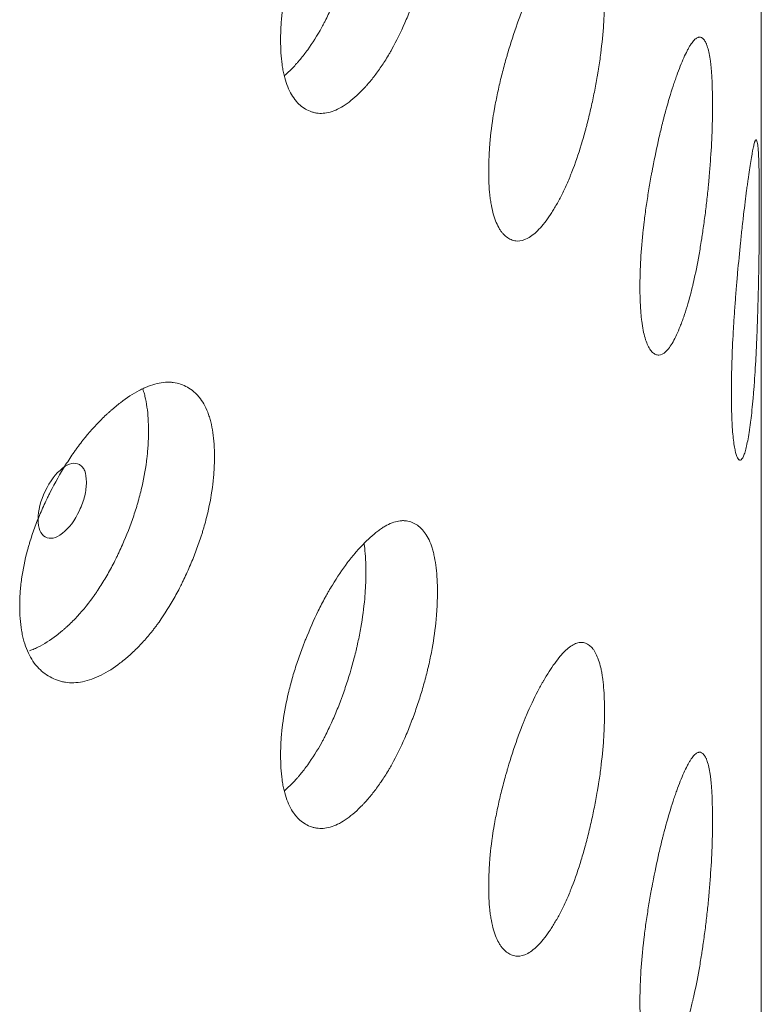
# Model space of a CAD drawing. Header units: millimetres. Extents: x 4 to 1188, y 1 to 840.
# Tile 163 of 210: x 974.29 to 976.95, y 202.5 to 206.03. Entities that reach past the tile are written whole.
import ezdxf

# ---------------------------------------------------------------- set-up
doc = ezdxf.new("R2010")
doc.units = ezdxf.units.MM
doc.layers.add('1', color=7, linetype='Continuous')

msp = doc.modelspace()

# ---------------------------------------------------------------- linework, layer by layer
at = {"layer": '1', "color": 154, "linetype": 'Continuous', "lineweight": 13}
msp.add_line((976.9478, 114.1452), (976.9478, 228.5713), dxfattribs=at)
for points, knots in [([(975.7856, 206.5428), (975.7856, 206.5408), (975.7856, 206.5389), (975.7855, 206.535), (975.7855, 206.5291), (975.7853, 206.5152), (975.7846, 206.495), (975.7836, 206.4784), (975.7827, 206.4658), (975.7824, 206.4615), (975.7817, 206.4531), (975.7813, 206.4488), (975.7778, 206.4105), (975.773, 206.3755), (975.7632, 206.3217), (975.7595, 206.3036), (975.7543, 206.2806), (975.7533, 206.276), (975.7511, 206.2668), (975.7478, 206.253), (975.7442, 206.2392), (975.7369, 206.2119), (975.7317, 206.1938), (975.7234, 206.1668), (975.7206, 206.1578), (975.7147, 206.1399), (975.7117, 206.131), (975.7056, 206.1132), (975.7024, 206.1043), (975.6976, 206.0911), (975.6959, 206.0867), (975.6927, 206.0779), (975.691, 206.0736), (975.6826, 206.0519), (975.6757, 206.035), (975.6541, 205.9854), (975.6387, 205.9539), (975.6201, 205.9205), (975.618, 205.9169), (975.6138, 205.9096), (975.6075, 205.8989), (975.6011, 205.8885), (975.5883, 205.8684), (975.5796, 205.8556), (975.562, 205.8314), (975.5531, 205.8199), (975.5396, 205.8036), (975.535, 205.7983), (975.5282, 205.7907), (975.5259, 205.7881), (975.5213, 205.7832), (975.519, 205.7807), (975.4983, 205.7592), (975.4799, 205.7428), (975.4524, 205.7232), (975.4433, 205.7175), (975.425, 205.7078), (975.4161, 205.7039), (975.3899, 205.6952), (975.369, 205.6926), (975.3493, 205.6957), (975.3415, 205.6974), (975.3377, 205.6985), (975.3264, 205.7023), (975.3191, 205.7056), (975.3052, 205.7138), (975.2985, 205.7186), (975.2889, 205.7271), (975.2843, 205.7316), (975.2798, 205.7367), (975.2768, 205.7401), (975.2754, 205.7419), (975.2626, 205.7584), (975.253, 205.7762), (975.2415, 205.8078), (975.2372, 205.8219), (975.2338, 205.8373), (975.2325, 205.8436), (975.2319, 205.8468), (975.2301, 205.8564), (975.229, 205.863), (975.2244, 205.8967), (975.2223, 205.9332), (975.2229, 205.9724), (975.2234, 205.9884), (975.2237, 205.9965), (975.2251, 206.0209), (975.2265, 206.0375), (975.2322, 206.088), (975.2379, 206.1227), (975.2468, 206.1632), (975.2478, 206.1677), (975.2499, 206.1767), (975.2531, 206.1902), (975.2565, 206.2037), (975.2638, 206.2306), (975.269, 206.2485), (975.2803, 206.2843), (975.2863, 206.3021), (975.2959, 206.3287), (975.2992, 206.3376), (975.3042, 206.3509), (975.3059, 206.3553), (975.3094, 206.3642), (975.3111, 206.3686), (975.3269, 206.408), (975.3418, 206.442), (975.3658, 206.491), (975.374, 206.507), (975.3847, 206.5266), (975.3868, 206.5305), (975.3911, 206.5382), (975.3933, 206.542), (975.3997, 206.5533), (975.4041, 206.5606), (975.4259, 206.5967), (975.4439, 206.6231), (975.4667, 206.6532), (975.4736, 206.6621), (975.4805, 206.6706), (975.4852, 206.6762), (975.4875, 206.6789), (975.499, 206.6925), (975.5082, 206.7027), (975.5357, 206.7313), (975.5537, 206.7478), (975.5738, 206.7629), (975.576, 206.7645), (975.5804, 206.7677), (975.587, 206.7722), (975.6021, 206.7816), (975.6229, 206.7917), (975.6427, 206.7972), (975.656, 206.7987), (975.6616, 206.7988), (975.6653, 206.7987), (975.6671, 206.7987), (975.6835, 206.7975), (975.6967, 206.7928), (975.7151, 206.7814), (975.721, 206.7769), (975.7279, 206.7701), (975.7293, 206.7687), (975.732, 206.7658), (975.736, 206.7613), (975.7397, 206.7564), (975.7518, 206.7389), (975.76, 206.7216), (975.7682, 206.6956), (975.7697, 206.6902), (975.7726, 206.6789), (975.7739, 206.6731), (975.7775, 206.6551), (975.7795, 206.6425), (975.7841, 206.6028), (975.7856, 206.5739), (975.7856, 206.5428)], [0, 0, 0, 0, 0.001953, 0.001953, 0.003906, 0.007812, 0.015625, 0.023437, 0.023437, 0.027344, 0.027344, 0.03125, 0.03125, 0.0625, 0.0625, 0.078125, 0.078125, 0.082031, 0.082031, 0.085937, 0.09375, 0.09375, 0.109375, 0.109375, 0.117187, 0.117187, 0.125, 0.125, 0.132812, 0.132812, 0.136719, 0.136719, 0.140625, 0.140625, 0.15625, 0.15625, 0.1875, 0.1875, 0.191406, 0.191406, 0.195312, 0.203125, 0.203125, 0.21875, 0.21875, 0.234375, 0.234375, 0.242187, 0.242187, 0.246094, 0.246094, 0.25, 0.25, 0.28125, 0.28125, 0.296875, 0.296875, 0.3125, 0.3125, 0.34375, 0.351562, 0.351562, 0.359375, 0.359375, 0.375, 0.375, 0.390625, 0.390625, 0.398437, 0.402344, 0.402344, 0.40625, 0.40625, 0.4375, 0.4375, 0.453125, 0.457031, 0.457031, 0.460937, 0.460937, 0.46875, 0.46875, 0.5, 0.507812, 0.507812, 0.515625, 0.515625, 0.53125, 0.53125, 0.5625, 0.5625, 0.566406, 0.566406, 0.570312, 0.578125, 0.578125, 0.59375, 0.59375, 0.609375, 0.609375, 0.617187, 0.617187, 0.621094, 0.621094, 0.625, 0.625, 0.65625, 0.65625, 0.671875, 0.671875, 0.675781, 0.675781, 0.679687, 0.679687, 0.6875, 0.6875, 0.71875, 0.71875, 0.726562, 0.730469, 0.730469, 0.734375, 0.734375, 0.75, 0.75, 0.78125, 0.78125, 0.785156, 0.785156, 0.789062, 0.796875, 0.8125, 0.828125, 0.835937, 0.839844, 0.839844, 0.84375, 0.84375, 0.875, 0.875, 0.890625, 0.890625, 0.894531, 0.894531, 0.898437, 0.90625, 0.90625, 0.9375, 0.9375, 0.945312, 0.945312, 0.953125, 0.953125, 0.96875, 0.96875, 1, 1, 1, 1]), ([(975.5289, 206.6153), (975.5289, 206.6133), (975.5289, 206.6114), (975.5289, 206.6075), (975.5288, 206.6017), (975.5286, 206.588), (975.5279, 206.5681), (975.527, 206.5518), (975.5262, 206.5393), (975.5259, 206.5352), (975.5252, 206.5268), (975.5249, 206.5227), (975.5215, 206.4849), (975.5169, 206.4504), (975.5076, 206.3974), (975.504, 206.3795), (975.4991, 206.3569), (975.4981, 206.3524), (975.496, 206.3433), (975.4928, 206.3296), (975.4894, 206.3161), (975.4777, 206.271), (975.4669, 206.2353), (975.452, 206.1913), (975.449, 206.1825), (975.4443, 206.1693), (975.4427, 206.1649), (975.4395, 206.1562), (975.4379, 206.1519), (975.4297, 206.1304), (975.4162, 206.0967), (975.398, 206.0565), (975.3845, 206.0294), (975.3785, 206.018), (975.3745, 206.0105), (975.3725, 206.0068), (975.3543, 205.9735), (975.3375, 205.9468), (975.3114, 205.9107), (975.3004, 205.8964), (975.2892, 205.8832), (975.2847, 205.8779), (975.2824, 205.8753), (975.2756, 205.8677), (975.2711, 205.8628), (975.2566, 205.8478), (975.2467, 205.8383), (975.2368, 205.8297)], [0, 0, 0, 0, 0.007312, 0.007312, 0.014623, 0.029247, 0.058493, 0.08774, 0.08774, 0.102363, 0.102363, 0.116986, 0.116986, 0.233973, 0.233973, 0.292466, 0.292466, 0.307089, 0.307089, 0.321713, 0.350959, 0.350959, 0.467946, 0.467946, 0.497192, 0.497192, 0.511816, 0.511816, 0.526439, 0.526439, 0.584932, 0.643425, 0.672672, 0.687295, 0.687295, 0.701919, 0.701919, 0.818905, 0.818905, 0.877398, 0.892022, 0.892022, 0.906645, 0.906645, 0.935891, 0.935891, 1, 1, 1, 1]), ([(976.3852, 206.1141), (976.3852, 206.1121), (976.3852, 206.1102), (976.3852, 206.1063), (976.3852, 206.1004), (976.385, 206.0865), (976.3845, 206.0662), (976.3838, 206.0495), (976.3832, 206.0369), (976.383, 206.0326), (976.3825, 206.0241), (976.3822, 206.0198), (976.3797, 205.9812), (976.3763, 205.9459), (976.3694, 205.8915), (976.3668, 205.8731), (976.3631, 205.8498), (976.3623, 205.8451), (976.3608, 205.8357), (976.3584, 205.8217), (976.3559, 205.8077), (976.3507, 205.7798), (976.347, 205.7614), (976.3411, 205.7338), (976.3391, 205.7246), (976.3349, 205.7063), (976.3327, 205.6972), (976.3283, 205.679), (976.3261, 205.6699), (976.3226, 205.6563), (976.3214, 205.6518), (976.3191, 205.6428), (976.3179, 205.6383), (976.3119, 205.6161), (976.3069, 205.5987), (976.2913, 205.5476), (976.2802, 205.5151), (976.2666, 205.4804), (976.2651, 205.4765), (976.2621, 205.469), (976.2575, 205.4578), (976.2529, 205.447), (976.2435, 205.426), (976.2372, 205.4126), (976.2243, 205.3871), (976.2177, 205.375), (976.2077, 205.3578), (976.2044, 205.3522), (976.1993, 205.344), (976.1976, 205.3414), (976.1942, 205.3361), (976.1925, 205.3335), (976.1773, 205.3105), (976.1636, 205.2928), (976.1432, 205.2712), (976.1364, 205.2649), (976.1227, 205.2539), (976.1161, 205.2494), (976.0964, 205.2388), (976.0807, 205.2348), (976.0658, 205.2365), (976.0599, 205.2376), (976.057, 205.2384), (976.0485, 205.2414), (976.043, 205.2442), (976.0324, 205.2514), (976.0273, 205.2558), (976.0201, 205.2636), (976.0165, 205.2678), (976.0131, 205.2725), (976.0108, 205.2757), (976.0097, 205.2774), (976, 205.293), (975.9926, 205.3101), (975.9838, 205.3408), (975.9806, 205.3547), (975.978, 205.3698), (975.977, 205.376), (975.9765, 205.3792), (975.9751, 205.3887), (975.9743, 205.3952), (975.9708, 205.4286), (975.9692, 205.4649), (975.9696, 205.5042), (975.97, 205.5201), (975.9703, 205.5283), (975.9714, 205.5528), (975.9724, 205.5695), (975.9768, 205.6204), (975.9812, 205.6555), (975.9879, 205.6966), (975.9887, 205.7012), (975.9903, 205.7104), (975.9927, 205.7241), (975.9954, 205.7379), (976.0009, 205.7653), (976.0049, 205.7836), (976.0135, 205.8201), (976.0181, 205.8383), (976.0253, 205.8657), (976.0278, 205.8748), (976.0317, 205.8884), (976.033, 205.893), (976.0356, 205.9021), (976.0369, 205.9066), (976.0489, 205.9472), (976.0602, 205.9822), (976.0782, 206.0329), (976.0844, 206.0495), (976.0925, 206.0699), (976.0941, 206.0739), (976.0973, 206.0819), (976.0989, 206.0858), (976.1038, 206.0976), (976.107, 206.1053), (976.1234, 206.1429), (976.1368, 206.1706), (976.1538, 206.2023), (976.1589, 206.2116), (976.1641, 206.2206), (976.1675, 206.2265), (976.1692, 206.2295), (976.1778, 206.2439), (976.1846, 206.2547), (976.2049, 206.2852), (976.2182, 206.303), (976.2329, 206.3195), (976.2345, 206.3213), (976.2377, 206.3247), (976.2425, 206.3297), (976.2536, 206.3402), (976.2687, 206.3517), (976.283, 206.3586), (976.2927, 206.361), (976.2967, 206.3615), (976.2994, 206.3617), (976.3007, 206.3618), (976.3125, 206.3617), (976.322, 206.358), (976.3352, 206.3479), (976.3393, 206.3437), (976.3443, 206.3374), (976.3453, 206.3361), (976.3472, 206.3334), (976.3501, 206.3292), (976.3527, 206.3245), (976.3613, 206.3078), (976.3671, 206.2912), (976.3729, 206.2657), (976.374, 206.2604), (976.376, 206.2493), (976.377, 206.2436), (976.3795, 206.2259), (976.3809, 206.2134), (976.3842, 206.174), (976.3852, 206.1452), (976.3852, 206.1141)], [0, 0, 0, 0, 0.001953, 0.001953, 0.003906, 0.007813, 0.015625, 0.023438, 0.023438, 0.027344, 0.027344, 0.03125, 0.03125, 0.0625, 0.0625, 0.078125, 0.078125, 0.082031, 0.082031, 0.085938, 0.09375, 0.09375, 0.109375, 0.109375, 0.117188, 0.117188, 0.125, 0.125, 0.132813, 0.132813, 0.136719, 0.136719, 0.140625, 0.140625, 0.15625, 0.15625, 0.1875, 0.1875, 0.191406, 0.191406, 0.195313, 0.203125, 0.203125, 0.21875, 0.21875, 0.234375, 0.234375, 0.242188, 0.242188, 0.246094, 0.246094, 0.25, 0.25, 0.28125, 0.28125, 0.296875, 0.296875, 0.3125, 0.3125, 0.34375, 0.351563, 0.351563, 0.359375, 0.359375, 0.375, 0.375, 0.390625, 0.390625, 0.398438, 0.402344, 0.402344, 0.40625, 0.40625, 0.4375, 0.4375, 0.453125, 0.457031, 0.457031, 0.460938, 0.460938, 0.46875, 0.46875, 0.5, 0.507813, 0.507813, 0.515625, 0.515625, 0.53125, 0.53125, 0.5625, 0.5625, 0.566406, 0.566406, 0.570313, 0.578125, 0.578125, 0.59375, 0.59375, 0.609375, 0.609375, 0.617188, 0.617188, 0.621094, 0.621094, 0.625, 0.625, 0.65625, 0.65625, 0.671875, 0.671875, 0.675781, 0.675781, 0.679688, 0.679688, 0.6875, 0.6875, 0.71875, 0.71875, 0.726563, 0.730469, 0.730469, 0.734375, 0.734375, 0.75, 0.75, 0.78125, 0.78125, 0.785156, 0.785156, 0.789063, 0.796875, 0.8125, 0.828125, 0.835938, 0.839844, 0.839844, 0.84375, 0.84375, 0.875, 0.875, 0.890625, 0.890625, 0.894531, 0.894531, 0.898438, 0.90625, 0.90625, 0.9375, 0.9375, 0.945312, 0.945312, 0.953125, 0.953125, 0.96875, 0.96875, 1, 1, 1, 1]), ([(976.7728, 205.7253), (976.7728, 205.7234), (976.7728, 205.7214), (976.7727, 205.7175), (976.7727, 205.7116), (976.7726, 205.6977), (976.7724, 205.6774), (976.772, 205.6607), (976.7716, 205.648), (976.7715, 205.6437), (976.7712, 205.6352), (976.7711, 205.6309), (976.7697, 205.5921), (976.7677, 205.5566), (976.7638, 205.5017), (976.7623, 205.4831), (976.7602, 205.4596), (976.7598, 205.4548), (976.7589, 205.4454), (976.7576, 205.4312), (976.7561, 205.4171), (976.7531, 205.3889), (976.751, 205.3701), (976.7476, 205.3422), (976.7464, 205.3329), (976.7439, 205.3143), (976.7427, 205.3051), (976.7401, 205.2866), (976.7388, 205.2774), (976.7368, 205.2635), (976.7361, 205.2589), (976.7347, 205.2498), (976.734, 205.2453), (976.7305, 205.2227), (976.7275, 205.2049), (976.7183, 205.1528), (976.7116, 205.1196), (976.7034, 205.084), (976.7025, 205.0801), (976.7007, 205.0723), (976.6979, 205.0608), (976.6951, 205.0498), (976.6894, 205.0281), (976.6855, 205.0143), (976.6775, 204.988), (976.6735, 204.9755), (976.6673, 204.9576), (976.6652, 204.9518), (976.662, 204.9433), (976.661, 204.9405), (976.6589, 204.935), (976.6578, 204.9322), (976.6482, 204.9082), (976.6396, 204.8897), (976.6266, 204.8668), (976.6222, 204.8599), (976.6135, 204.8481), (976.6092, 204.8431), (976.5965, 204.8312), (976.5862, 204.8262), (976.5765, 204.8268), (976.5726, 204.8276), (976.5707, 204.8282), (976.565, 204.8306), (976.5614, 204.8331), (976.5544, 204.8395), (976.551, 204.8436), (976.5462, 204.8509), (976.5438, 204.8548), (976.5416, 204.8593), (976.5401, 204.8624), (976.5393, 204.864), (976.5328, 204.879), (976.5279, 204.8956), (976.522, 204.9257), (976.5198, 204.9393), (976.518, 204.9543), (976.5173, 204.9604), (976.517, 204.9635), (976.5161, 204.973), (976.5156, 204.9795), (976.5132, 205.0126), (976.5121, 205.0487), (976.5124, 205.0881), (976.5126, 205.1041), (976.5128, 205.1122), (976.5136, 205.1368), (976.5143, 205.1536), (976.5172, 205.2048), (976.5202, 205.2402), (976.5247, 205.2818), (976.5252, 205.2864), (976.5263, 205.2957), (976.5279, 205.3096), (976.5297, 205.3235), (976.5334, 205.3513), (976.5361, 205.3699), (976.5418, 205.407), (976.5449, 205.4255), (976.5497, 205.4533), (976.5514, 205.4626), (976.5539, 205.4765), (976.5548, 205.4812), (976.5565, 205.4904), (976.5574, 205.495), (976.5653, 205.5364), (976.5728, 205.5722), (976.5846, 205.6241), (976.5887, 205.6411), (976.5939, 205.662), (976.5949, 205.6662), (976.597, 205.6744), (976.5981, 205.6784), (976.6012, 205.6905), (976.6033, 205.6984), (976.6139, 205.7371), (976.6225, 205.7657), (976.6334, 205.7985), (976.6366, 205.8082), (976.6399, 205.8175), (976.6421, 205.8237), (976.6431, 205.8267), (976.6486, 205.8417), (976.6528, 205.853), (976.6655, 205.8848), (976.6738, 205.9035), (976.6828, 205.9209), (976.6838, 205.9228), (976.6858, 205.9265), (976.6888, 205.9318), (976.6955, 205.943), (976.7047, 205.9555), (976.7133, 205.9633), (976.7191, 205.9663), (976.7215, 205.9671), (976.723, 205.9675), (976.7238, 205.9676), (976.7308, 205.9683), (976.7364, 205.9652), (976.7441, 205.9559), (976.7465, 205.952), (976.7494, 205.9461), (976.75, 205.9448), (976.7511, 205.9422), (976.7527, 205.9382), (976.7543, 205.9337), (976.7592, 205.9175), (976.7625, 205.9012), (976.7658, 205.8762), (976.7664, 205.8709), (976.7676, 205.8599), (976.7681, 205.8543), (976.7695, 205.8367), (976.7703, 205.8243), (976.7722, 205.7851), (976.7727, 205.7564), (976.7728, 205.7253)], [0, 0, 0, 0, 0.001953, 0.001953, 0.003906, 0.007812, 0.015625, 0.023437, 0.023437, 0.027344, 0.027344, 0.03125, 0.03125, 0.0625, 0.0625, 0.078125, 0.078125, 0.082031, 0.082031, 0.085937, 0.09375, 0.09375, 0.109375, 0.109375, 0.117188, 0.117188, 0.125, 0.125, 0.132813, 0.132813, 0.136719, 0.136719, 0.140625, 0.140625, 0.15625, 0.15625, 0.1875, 0.1875, 0.191406, 0.191406, 0.195312, 0.203125, 0.203125, 0.21875, 0.21875, 0.234375, 0.234375, 0.242188, 0.242188, 0.246094, 0.246094, 0.25, 0.25, 0.28125, 0.28125, 0.296875, 0.296875, 0.3125, 0.3125, 0.34375, 0.351563, 0.351563, 0.359375, 0.359375, 0.375, 0.375, 0.390625, 0.390625, 0.398438, 0.402344, 0.402344, 0.40625, 0.40625, 0.4375, 0.4375, 0.453125, 0.457031, 0.457031, 0.460938, 0.460938, 0.46875, 0.46875, 0.5, 0.507813, 0.507813, 0.515625, 0.515625, 0.53125, 0.53125, 0.5625, 0.5625, 0.566406, 0.566406, 0.570313, 0.578125, 0.578125, 0.59375, 0.59375, 0.609375, 0.609375, 0.617188, 0.617188, 0.621094, 0.621094, 0.625, 0.625, 0.65625, 0.65625, 0.671875, 0.671875, 0.675781, 0.675781, 0.679688, 0.679688, 0.6875, 0.6875, 0.71875, 0.71875, 0.726563, 0.730469, 0.730469, 0.734375, 0.734375, 0.75, 0.75, 0.78125, 0.78125, 0.785156, 0.785156, 0.789063, 0.796875, 0.8125, 0.828125, 0.835938, 0.839844, 0.839844, 0.84375, 0.84375, 0.875, 0.875, 0.890625, 0.890625, 0.894531, 0.894531, 0.898438, 0.90625, 0.90625, 0.9375, 0.9375, 0.945313, 0.945313, 0.953125, 0.953125, 0.96875, 0.96875, 1, 1, 1, 1]), ([(976.9406, 205.359), (976.9406, 205.357), (976.9406, 205.3551), (976.9406, 205.3512), (976.9406, 205.3453), (976.9406, 205.3313), (976.9406, 205.311), (976.9405, 205.2943), (976.9404, 205.2816), (976.9404, 205.2773), (976.9403, 205.2688), (976.9403, 205.2645), (976.94, 205.2256), (976.9396, 205.19), (976.9387, 205.1349), (976.9384, 205.1163), (976.9379, 205.0926), (976.9378, 205.0879), (976.9376, 205.0784), (976.9373, 205.0641), (976.937, 205.0499), (976.9362, 205.0216), (976.9357, 205.0027), (976.9348, 204.9746), (976.9345, 204.9653), (976.9339, 204.9466), (976.9336, 204.9372), (976.9329, 204.9186), (976.9325, 204.9093), (976.932, 204.8954), (976.9318, 204.8908), (976.9314, 204.8816), (976.9312, 204.877), (976.9302, 204.8542), (976.9294, 204.8363), (976.9266, 204.7837), (976.9246, 204.7501), (976.9219, 204.7141), (976.9216, 204.7101), (976.921, 204.7023), (976.9201, 204.6907), (976.9191, 204.6794), (976.9172, 204.6574), (976.9158, 204.6434), (976.913, 204.6167), (976.9115, 204.604), (976.9092, 204.5857), (976.9084, 204.5798), (976.9073, 204.5711), (976.9069, 204.5683), (976.906, 204.5626), (976.9056, 204.5599), (976.902, 204.5353), (976.8985, 204.5163), (976.8932, 204.4926), (976.8914, 204.4855), (976.8877, 204.4732), (976.8858, 204.468), (976.8803, 204.4553), (976.8757, 204.4497), (976.8713, 204.4498), (976.8695, 204.4503), (976.8686, 204.4508), (976.866, 204.4528), (976.8643, 204.4551), (976.861, 204.4612), (976.8594, 204.465), (976.8571, 204.472), (976.856, 204.4758), (976.8549, 204.4802), (976.8542, 204.4832), (976.8538, 204.4847), (976.8507, 204.4993), (976.8483, 204.5156), (976.8453, 204.5454), (976.8443, 204.5589), (976.8434, 204.5737), (976.843, 204.5798), (976.8429, 204.5829), (976.8424, 204.5923), (976.8422, 204.5987), (976.841, 204.6317), (976.8404, 204.6678), (976.8406, 204.7072), (976.8407, 204.7232), (976.8408, 204.7313), (976.8412, 204.756), (976.8415, 204.7728), (976.843, 204.8242), (976.8444, 204.8598), (976.8467, 204.9016), (976.8469, 204.9063), (976.8475, 204.9156), (976.8483, 204.9296), (976.8491, 204.9437), (976.851, 204.9717), (976.8523, 204.9904), (976.855, 205.0278), (976.8565, 205.0466), (976.8588, 205.0747), (976.8596, 205.0841), (976.8608, 205.0981), (976.8612, 205.1028), (976.862, 205.1122), (976.8624, 205.1168), (976.8662, 205.1587), (976.8696, 205.1949), (976.875, 205.2475), (976.8768, 205.2648), (976.8791, 205.286), (976.8796, 205.2902), (976.8805, 205.2985), (976.881, 205.3026), (976.8824, 205.3149), (976.8833, 205.3229), (976.8879, 205.3622), (976.8915, 205.3913), (976.896, 205.4248), (976.8973, 205.4346), (976.8986, 205.4441), (976.8995, 205.4504), (976.8999, 205.4535), (976.9021, 205.4688), (976.9037, 205.4803), (976.9086, 205.5128), (976.9117, 205.532), (976.9149, 205.5499), (976.9152, 205.5519), (976.9159, 205.5556), (976.917, 205.5611), (976.9193, 205.5727), (976.9223, 205.5856), (976.9251, 205.5939), (976.9268, 205.5973), (976.9276, 205.5981), (976.928, 205.5986), (976.9283, 205.5988), (976.9303, 205.5999), (976.9319, 205.5971), (976.934, 205.5881), (976.9346, 205.5844), (976.9353, 205.5786), (976.9355, 205.5774), (976.9357, 205.5748), (976.9361, 205.5709), (976.9365, 205.5664), (976.9377, 205.5506), (976.9385, 205.5344), (976.9392, 205.5095), (976.9393, 205.5043), (976.9396, 205.4934), (976.9397, 205.4877), (976.94, 205.4702), (976.9401, 205.4579), (976.9405, 205.4188), (976.9406, 205.3901), (976.9406, 205.359)], [0, 0, 0, 0, 0.001953, 0.001953, 0.003906, 0.007813, 0.015625, 0.023438, 0.023438, 0.027344, 0.027344, 0.03125, 0.03125, 0.0625, 0.0625, 0.078125, 0.078125, 0.082031, 0.082031, 0.085938, 0.09375, 0.09375, 0.109375, 0.109375, 0.117187, 0.117187, 0.125, 0.125, 0.132812, 0.132812, 0.136719, 0.136719, 0.140625, 0.140625, 0.15625, 0.15625, 0.1875, 0.1875, 0.191406, 0.191406, 0.195312, 0.203125, 0.203125, 0.21875, 0.21875, 0.234375, 0.234375, 0.242187, 0.242187, 0.246094, 0.246094, 0.25, 0.25, 0.28125, 0.28125, 0.296875, 0.296875, 0.3125, 0.3125, 0.34375, 0.351562, 0.351562, 0.359375, 0.359375, 0.375, 0.375, 0.390625, 0.390625, 0.398437, 0.402344, 0.402344, 0.40625, 0.40625, 0.4375, 0.4375, 0.453125, 0.457031, 0.457031, 0.460937, 0.460937, 0.46875, 0.46875, 0.5, 0.507812, 0.507812, 0.515625, 0.515625, 0.53125, 0.53125, 0.5625, 0.5625, 0.566406, 0.566406, 0.570312, 0.578125, 0.578125, 0.59375, 0.59375, 0.609375, 0.609375, 0.617187, 0.617187, 0.621094, 0.621094, 0.625, 0.625, 0.65625, 0.65625, 0.671875, 0.671875, 0.675781, 0.675781, 0.679688, 0.679688, 0.6875, 0.6875, 0.71875, 0.71875, 0.726563, 0.730469, 0.730469, 0.734375, 0.734375, 0.75, 0.75, 0.78125, 0.78125, 0.785156, 0.785156, 0.789063, 0.796875, 0.8125, 0.828125, 0.835938, 0.839844, 0.839844, 0.84375, 0.84375, 0.875, 0.875, 0.890625, 0.890625, 0.894531, 0.894531, 0.898438, 0.90625, 0.90625, 0.9375, 0.9375, 0.945313, 0.945313, 0.953125, 0.953125, 0.96875, 0.96875, 1, 1, 1, 1]), ([(974.9855, 204.4619), (974.9855, 204.46), (974.9855, 204.458), (974.9855, 204.4541), (974.9854, 204.4482), (974.9851, 204.4344), (974.9842, 204.4142), (974.983, 204.3977), (974.9819, 204.3852), (974.9815, 204.381), (974.9806, 204.3726), (974.9801, 204.3684), (974.9756, 204.3303), (974.9695, 204.2958), (974.957, 204.2429), (974.9523, 204.2251), (974.9458, 204.2026), (974.9444, 204.1981), (974.9416, 204.1891), (974.9374, 204.1756), (974.9329, 204.1622), (974.9237, 204.1355), (974.9171, 204.1179), (974.9065, 204.0916), (974.9029, 204.0829), (974.8955, 204.0656), (974.8917, 204.0569), (974.884, 204.0397), (974.88, 204.0311), (974.8739, 204.0183), (974.8718, 204.0141), (974.8677, 204.0056), (974.8656, 204.0014), (974.855, 203.9805), (974.8462, 203.9642), (974.819, 203.9166), (974.7997, 203.8865), (974.7763, 203.8548), (974.7737, 203.8514), (974.7685, 203.8445), (974.7606, 203.8343), (974.7526, 203.8246), (974.7366, 203.8055), (974.7258, 203.7936), (974.7038, 203.7709), (974.6927, 203.7603), (974.6758, 203.7452), (974.6702, 203.7404), (974.6616, 203.7333), (974.6588, 203.731), (974.653, 203.7264), (974.6502, 203.7242), (974.6245, 203.7045), (974.6017, 203.6898), (974.5677, 203.6727), (974.5565, 203.6678), (974.534, 203.6598), (974.523, 203.6567), (974.4907, 203.6503), (974.4651, 203.6497), (974.4409, 203.6545), (974.4314, 203.6569), (974.4267, 203.6583), (974.4128, 203.6631), (974.404, 203.6671), (974.387, 203.6766), (974.3788, 203.682), (974.3671, 203.6913), (974.3614, 203.6963), (974.356, 203.7017), (974.3524, 203.7054), (974.3506, 203.7074), (974.335, 203.725), (974.3233, 203.7437), (974.3093, 203.7762), (974.3042, 203.7908), (974.3, 203.8065), (974.2984, 203.8129), (974.2976, 203.8161), (974.2955, 203.826), (974.2942, 203.8327), (974.2885, 203.8668), (974.286, 203.9034), (974.2868, 203.9426), (974.2873, 203.9585), (974.2878, 203.9665), (974.2895, 203.9909), (974.2912, 204.0073), (974.2981, 204.0573), (974.305, 204.0915), (974.3158, 204.1312), (974.317, 204.1356), (974.3195, 204.1444), (974.3235, 204.1577), (974.3277, 204.1708), (974.3365, 204.1971), (974.3429, 204.2146), (974.3566, 204.2493), (974.3639, 204.2665), (974.3756, 204.2923), (974.3796, 204.3009), (974.3858, 204.3138), (974.3879, 204.318), (974.3921, 204.3266), (974.3942, 204.3308), (974.4135, 204.3688), (974.4317, 204.4014), (974.4611, 204.4483), (974.4712, 204.4636), (974.4843, 204.4822), (974.4869, 204.4859), (974.4922, 204.4932), (974.4949, 204.4968), (974.5028, 204.5075), (974.5082, 204.5145), (974.5351, 204.5486), (974.5572, 204.5734), (974.5854, 204.6015), (974.5939, 204.6097), (974.6025, 204.6175), (974.6083, 204.6227), (974.6111, 204.6253), (974.6255, 204.6378), (974.6369, 204.6472), (974.6709, 204.6733), (974.6934, 204.6881), (974.7184, 204.7014), (974.7212, 204.7028), (974.7267, 204.7056), (974.735, 204.7095), (974.7538, 204.7176), (974.7799, 204.7257), (974.8047, 204.7294), (974.8214, 204.7297), (974.8285, 204.7293), (974.8331, 204.7289), (974.8354, 204.7287), (974.856, 204.726), (974.8728, 204.7201), (974.896, 204.707), (974.9034, 204.702), (974.9123, 204.6946), (974.914, 204.693), (974.9174, 204.6899), (974.9225, 204.685), (974.9273, 204.6797), (974.9426, 204.6611), (974.953, 204.6431), (974.9634, 204.6164), (974.9653, 204.6108), (974.969, 204.5992), (974.9706, 204.5933), (974.9752, 204.575), (974.9777, 204.5622), (974.9837, 204.5221), (974.9855, 204.493), (974.9855, 204.4619)], [0, 0, 0, 0, 0.001953, 0.001953, 0.003906, 0.007813, 0.015625, 0.023437, 0.023437, 0.027344, 0.027344, 0.03125, 0.03125, 0.0625, 0.0625, 0.078125, 0.078125, 0.082031, 0.082031, 0.085937, 0.09375, 0.09375, 0.109375, 0.109375, 0.117187, 0.117187, 0.125, 0.125, 0.132812, 0.132812, 0.136719, 0.136719, 0.140625, 0.140625, 0.15625, 0.15625, 0.1875, 0.1875, 0.191406, 0.191406, 0.195312, 0.203125, 0.203125, 0.21875, 0.21875, 0.234375, 0.234375, 0.242187, 0.242187, 0.246094, 0.246094, 0.25, 0.25, 0.28125, 0.28125, 0.296875, 0.296875, 0.3125, 0.3125, 0.34375, 0.351562, 0.351562, 0.359375, 0.359375, 0.375, 0.375, 0.390625, 0.390625, 0.398437, 0.402344, 0.402344, 0.40625, 0.40625, 0.4375, 0.4375, 0.453125, 0.457031, 0.457031, 0.460937, 0.460937, 0.46875, 0.46875, 0.5, 0.507812, 0.507812, 0.515625, 0.515625, 0.53125, 0.53125, 0.5625, 0.5625, 0.566406, 0.566406, 0.570312, 0.578125, 0.578125, 0.59375, 0.59375, 0.609375, 0.609375, 0.617187, 0.617187, 0.621094, 0.621094, 0.625, 0.625, 0.65625, 0.65625, 0.671875, 0.671875, 0.675781, 0.675781, 0.679687, 0.679687, 0.6875, 0.6875, 0.71875, 0.71875, 0.726562, 0.730469, 0.730469, 0.734375, 0.734375, 0.75, 0.75, 0.78125, 0.78125, 0.785156, 0.785156, 0.789062, 0.796875, 0.8125, 0.828125, 0.835937, 0.839844, 0.839844, 0.84375, 0.84375, 0.875, 0.875, 0.890625, 0.890625, 0.894531, 0.894531, 0.898437, 0.90625, 0.90625, 0.9375, 0.9375, 0.945312, 0.945312, 0.953125, 0.953125, 0.96875, 0.96875, 1, 1, 1, 1]), ([(974.7288, 204.7046), (974.7297, 204.7019), (974.7306, 204.6991), (974.7331, 204.6905), (974.7347, 204.6846), (974.7391, 204.6664), (974.7415, 204.6536), (974.7471, 204.6138), (974.7489, 204.585), (974.7489, 204.5543)], [0, 0, 0, 0, 0.064671, 0.064671, 0.19829, 0.19829, 0.465526, 0.465526, 1, 1, 1, 1]), ([(974.7489, 204.5543), (974.7489, 204.5524), (974.7489, 204.5505), (974.7488, 204.5466), (974.7488, 204.5408), (974.7485, 204.5271), (974.7477, 204.5073), (974.7465, 204.491), (974.7454, 204.4787), (974.745, 204.4746), (974.7442, 204.4663), (974.7438, 204.4621), (974.7394, 204.4246), (974.7336, 204.3906), (974.7217, 204.3385), (974.7172, 204.3209), (974.7109, 204.2987), (974.7096, 204.2943), (974.707, 204.2854), (974.7029, 204.2721), (974.6986, 204.2588), (974.6837, 204.2148), (974.6701, 204.1801), (974.6513, 204.1374), (974.6474, 204.1289), (974.6415, 204.1162), (974.6395, 204.1119), (974.6354, 204.1035), (974.6334, 204.0994), (974.6231, 204.0786), (974.606, 204.0461), (974.5831, 204.0076), (974.5662, 203.9817), (974.5587, 203.9709), (974.5537, 203.9637), (974.5512, 203.9602), (974.5283, 203.9286), (974.5072, 203.9034), (974.4748, 203.8697), (974.461, 203.8564), (974.4471, 203.8441), (974.4415, 203.8393), (974.4386, 203.8369), (974.4302, 203.8299), (974.4246, 203.8254), (974.3964, 203.8039), (974.3739, 203.7895), (974.346, 203.7757), (974.3404, 203.7731), (974.332, 203.7696), (974.3292, 203.7685), (974.3247, 203.7668), (974.3229, 203.7661), (974.3212, 203.7655)], [0, 0, 0, 0, 0.006611, 0.006611, 0.013222, 0.026444, 0.052888, 0.079331, 0.079331, 0.092553, 0.092553, 0.105775, 0.105775, 0.211551, 0.211551, 0.264438, 0.264438, 0.27766, 0.27766, 0.290882, 0.317326, 0.317326, 0.423101, 0.423101, 0.449545, 0.449545, 0.462767, 0.462767, 0.475989, 0.475989, 0.528877, 0.581764, 0.608208, 0.62143, 0.62143, 0.634652, 0.634652, 0.740427, 0.740427, 0.793315, 0.806537, 0.806537, 0.819759, 0.819759, 0.846203, 0.846203, 0.951978, 0.951978, 0.978422, 0.978422, 0.991644, 0.991644, 1, 1, 1, 1]), ([(974.3525, 204.2373), (974.3525, 204.2213), (974.3546, 204.208), (974.3631, 204.1871), (974.3695, 204.1794), (974.3868, 204.1696), (974.3963, 204.1681), (974.4169, 204.1724), (974.4279, 204.1779), (974.4639, 204.2058), (974.4842, 204.2329), (974.5094, 204.287), (974.5156, 204.3045), (974.5219, 204.33), (974.5234, 204.3384), (974.5255, 204.3549), (974.526, 204.3629), (974.5259, 204.3872), (974.5239, 204.4005), (974.5176, 204.4162), (974.5151, 204.4207), (974.5088, 204.4283), (974.5053, 204.4313), (974.4926, 204.4385), (974.4833, 204.4398), (974.463, 204.4354), (974.4521, 204.4298), (974.416, 204.4019), (974.3952, 204.3745), (974.3612, 204.3035), (974.3526, 204.2695), (974.3525, 204.2373)], [0, 0, 0, 0, 0.0625, 0.0625, 0.125, 0.125, 0.1875, 0.1875, 0.25, 0.25, 0.375, 0.375, 0.4375, 0.4375, 0.46875, 0.46875, 0.5, 0.5, 0.5625, 0.5625, 0.59375, 0.59375, 0.625, 0.625, 0.6875, 0.6875, 0.75, 0.75, 0.875, 0.875, 1, 1, 1, 1]), ([(975.7856, 203.9766), (975.7856, 203.9747), (975.7856, 203.9727), (975.7855, 203.9688), (975.7855, 203.9629), (975.7853, 203.949), (975.7846, 203.9288), (975.7836, 203.9122), (975.7827, 203.8996), (975.7824, 203.8954), (975.7817, 203.8869), (975.7813, 203.8827), (975.7778, 203.8443), (975.773, 203.8094), (975.7632, 203.7556), (975.7595, 203.7374), (975.7543, 203.7145), (975.7533, 203.7099), (975.7511, 203.7006), (975.7478, 203.6868), (975.7442, 203.6731), (975.7369, 203.6458), (975.7317, 203.6276), (975.7234, 203.6006), (975.7206, 203.5917), (975.7147, 203.5738), (975.7117, 203.5649), (975.7056, 203.5471), (975.7024, 203.5382), (975.6976, 203.525), (975.6959, 203.5206), (975.6927, 203.5118), (975.691, 203.5074), (975.6826, 203.4858), (975.6757, 203.4689), (975.6541, 203.4193), (975.6387, 203.3878), (975.6201, 203.3544), (975.618, 203.3507), (975.6138, 203.3435), (975.6075, 203.3327), (975.6011, 203.3224), (975.5883, 203.3022), (975.5796, 203.2895), (975.562, 203.2652), (975.5531, 203.2538), (975.5396, 203.2375), (975.535, 203.2322), (975.5282, 203.2245), (975.5259, 203.222), (975.5213, 203.217), (975.519, 203.2146), (975.4983, 203.193), (975.4799, 203.1767), (975.4524, 203.1571), (975.4433, 203.1513), (975.425, 203.1416), (975.4161, 203.1378), (975.3899, 203.129), (975.369, 203.1265), (975.3493, 203.1296), (975.3415, 203.1313), (975.3377, 203.1323), (975.3264, 203.1361), (975.3191, 203.1395), (975.3052, 203.1477), (975.2985, 203.1525), (975.2889, 203.161), (975.2843, 203.1655), (975.2798, 203.1705), (975.2768, 203.174), (975.2754, 203.1758), (975.2626, 203.1923), (975.253, 203.2101), (975.2415, 203.2416), (975.2372, 203.2558), (975.2338, 203.2712), (975.2325, 203.2774), (975.2319, 203.2806), (975.2301, 203.2903), (975.229, 203.2969), (975.2244, 203.3306), (975.2223, 203.367), (975.2229, 203.4063), (975.2234, 203.4222), (975.2237, 203.4303), (975.2251, 203.4548), (975.2265, 203.4713), (975.2322, 203.5218), (975.2379, 203.5566), (975.2468, 203.597), (975.2478, 203.6016), (975.2499, 203.6106), (975.2531, 203.6241), (975.2565, 203.6376), (975.2638, 203.6645), (975.269, 203.6824), (975.2803, 203.7181), (975.2863, 203.7359), (975.2959, 203.7626), (975.2992, 203.7715), (975.3042, 203.7848), (975.3059, 203.7892), (975.3094, 203.798), (975.3111, 203.8024), (975.3269, 203.8419), (975.3418, 203.8758), (975.3658, 203.9249), (975.374, 203.9409), (975.3847, 203.9605), (975.3868, 203.9644), (975.3911, 203.972), (975.3933, 203.9758), (975.3997, 203.9871), (975.4041, 203.9945), (975.4259, 204.0306), (975.4439, 204.057), (975.4667, 204.0871), (975.4736, 204.0959), (975.4805, 204.1044), (975.4852, 204.1101), (975.4875, 204.1128), (975.499, 204.1264), (975.5082, 204.1366), (975.5357, 204.1652), (975.5537, 204.1817), (975.5738, 204.1968), (975.576, 204.1984), (975.5804, 204.2015), (975.587, 204.2061), (975.6021, 204.2155), (975.6229, 204.2256), (975.6427, 204.2311), (975.656, 204.2325), (975.6616, 204.2327), (975.6653, 204.2326), (975.6671, 204.2325), (975.6835, 204.2313), (975.6967, 204.2267), (975.7151, 204.2153), (975.721, 204.2107), (975.7279, 204.204), (975.7293, 204.2026), (975.732, 204.1997), (975.736, 204.1952), (975.7397, 204.1902), (975.7518, 204.1727), (975.76, 204.1555), (975.7682, 204.1295), (975.7697, 204.124), (975.7726, 204.1127), (975.7739, 204.1069), (975.7775, 204.089), (975.7795, 204.0764), (975.7841, 204.0366), (975.7856, 204.0077), (975.7856, 203.9766)], [0, 0, 0, 0, 0.001953, 0.001953, 0.003906, 0.007812, 0.015625, 0.023437, 0.023437, 0.027344, 0.027344, 0.03125, 0.03125, 0.0625, 0.0625, 0.078125, 0.078125, 0.082031, 0.082031, 0.085937, 0.09375, 0.09375, 0.109375, 0.109375, 0.117187, 0.117187, 0.125, 0.125, 0.132812, 0.132812, 0.136719, 0.136719, 0.140625, 0.140625, 0.15625, 0.15625, 0.1875, 0.1875, 0.191406, 0.191406, 0.195312, 0.203125, 0.203125, 0.21875, 0.21875, 0.234375, 0.234375, 0.242187, 0.242187, 0.246094, 0.246094, 0.25, 0.25, 0.28125, 0.28125, 0.296875, 0.296875, 0.3125, 0.3125, 0.34375, 0.351562, 0.351562, 0.359375, 0.359375, 0.375, 0.375, 0.390625, 0.390625, 0.398437, 0.402344, 0.402344, 0.40625, 0.40625, 0.4375, 0.4375, 0.453125, 0.457031, 0.457031, 0.460937, 0.460937, 0.46875, 0.46875, 0.5, 0.507812, 0.507812, 0.515625, 0.515625, 0.53125, 0.53125, 0.5625, 0.5625, 0.566406, 0.566406, 0.570312, 0.578125, 0.578125, 0.59375, 0.59375, 0.609375, 0.609375, 0.617187, 0.617187, 0.621094, 0.621094, 0.625, 0.625, 0.65625, 0.65625, 0.671875, 0.671875, 0.675781, 0.675781, 0.679687, 0.679687, 0.6875, 0.6875, 0.71875, 0.71875, 0.726562, 0.730469, 0.730469, 0.734375, 0.734375, 0.75, 0.75, 0.78125, 0.78125, 0.785156, 0.785156, 0.789062, 0.796875, 0.8125, 0.828125, 0.835937, 0.839844, 0.839844, 0.84375, 0.84375, 0.875, 0.875, 0.890625, 0.890625, 0.894531, 0.894531, 0.898437, 0.90625, 0.90625, 0.9375, 0.9375, 0.945312, 0.945312, 0.953125, 0.953125, 0.96875, 0.96875, 1, 1, 1, 1]), ([(975.5228, 204.149), (975.5234, 204.1443), (975.524, 204.1395), (975.5275, 204.1084), (975.5289, 204.0798), (975.5289, 204.0491)], [0, 0, 0, 0, 0.155049, 0.155049, 1, 1, 1, 1]), ([(975.5289, 204.0491), (975.5289, 204.0472), (975.5289, 204.0453), (975.5289, 204.0414), (975.5288, 204.0356), (975.5286, 204.0219), (975.5279, 204.002), (975.527, 203.9856), (975.5262, 203.9732), (975.5259, 203.969), (975.5252, 203.9607), (975.5249, 203.9565), (975.5215, 203.9187), (975.5169, 203.8843), (975.5076, 203.8313), (975.504, 203.8134), (975.4991, 203.7908), (975.4981, 203.7862), (975.496, 203.7771), (975.4928, 203.7635), (975.4894, 203.7499), (975.4777, 203.7048), (975.4669, 203.6692), (975.452, 203.6251), (975.449, 203.6163), (975.4443, 203.6032), (975.4427, 203.5988), (975.4395, 203.5901), (975.4379, 203.5858), (975.4297, 203.5643), (975.4162, 203.5306), (975.398, 203.4904), (975.3845, 203.4633), (975.3785, 203.4519), (975.3745, 203.4444), (975.3725, 203.4406), (975.3543, 203.4074), (975.3375, 203.3807), (975.3114, 203.3446), (975.3004, 203.3303), (975.2892, 203.317), (975.2847, 203.3118), (975.2824, 203.3092), (975.2756, 203.3016), (975.2711, 203.2967), (975.2566, 203.2816), (975.2467, 203.2721), (975.2368, 203.2636)], [0, 0, 0, 0, 0.007312, 0.007312, 0.014623, 0.029247, 0.058493, 0.08774, 0.08774, 0.102363, 0.102363, 0.116986, 0.116986, 0.233973, 0.233973, 0.292466, 0.292466, 0.307089, 0.307089, 0.321713, 0.350959, 0.350959, 0.467946, 0.467946, 0.497192, 0.497192, 0.511816, 0.511816, 0.526439, 0.526439, 0.584932, 0.643425, 0.672672, 0.687295, 0.687295, 0.701919, 0.701919, 0.818905, 0.818905, 0.877398, 0.892022, 0.892022, 0.906645, 0.906645, 0.935891, 0.935891, 1, 1, 1, 1]), ([(976.3852, 203.548), (976.3852, 203.546), (976.3852, 203.544), (976.3852, 203.5401), (976.3852, 203.5342), (976.385, 203.5203), (976.3845, 203.5001), (976.3838, 203.4834), (976.3832, 203.4707), (976.383, 203.4665), (976.3825, 203.458), (976.3822, 203.4537), (976.3797, 203.4151), (976.3763, 203.3798), (976.3694, 203.3253), (976.3668, 203.3069), (976.3631, 203.2836), (976.3623, 203.2789), (976.3608, 203.2696), (976.3584, 203.2555), (976.3559, 203.2416), (976.3507, 203.2137), (976.347, 203.1952), (976.3411, 203.1676), (976.3391, 203.1585), (976.3349, 203.1402), (976.3327, 203.1311), (976.3283, 203.1128), (976.3261, 203.1038), (976.3226, 203.0902), (976.3214, 203.0857), (976.3191, 203.0767), (976.3179, 203.0722), (976.3119, 203.05), (976.3069, 203.0326), (976.2913, 202.9815), (976.2802, 202.9489), (976.2666, 202.9142), (976.2651, 202.9104), (976.2621, 202.9029), (976.2575, 202.8917), (976.2529, 202.8809), (976.2435, 202.8598), (976.2372, 202.8465), (976.2243, 202.821), (976.2177, 202.8089), (976.2077, 202.7917), (976.2044, 202.7861), (976.1993, 202.7779), (976.1976, 202.7752), (976.1942, 202.7699), (976.1925, 202.7673), (976.1773, 202.7443), (976.1636, 202.7267), (976.1432, 202.7051), (976.1364, 202.6987), (976.1227, 202.6878), (976.1161, 202.6833), (976.0964, 202.6727), (976.0807, 202.6687), (976.0658, 202.6703), (976.0599, 202.6715), (976.057, 202.6722), (976.0485, 202.6752), (976.043, 202.6781), (976.0324, 202.6853), (976.0273, 202.6896), (976.0201, 202.6974), (976.0165, 202.7016), (976.0131, 202.7063), (976.0108, 202.7096), (976.0097, 202.7113), (976, 202.7269), (975.9926, 202.744), (975.9838, 202.7747), (975.9806, 202.7885), (975.978, 202.8037), (975.977, 202.8099), (975.9765, 202.813), (975.9751, 202.8226), (975.9743, 202.8291), (975.9708, 202.8625), (975.9692, 202.8988), (975.9696, 202.938), (975.97, 202.954), (975.9703, 202.9621), (975.9714, 202.9867), (975.9724, 203.0034), (975.9768, 203.0543), (975.9812, 203.0894), (975.9879, 203.1305), (975.9887, 203.1351), (975.9903, 203.1443), (975.9927, 203.158), (975.9954, 203.1717), (976.0009, 203.1992), (976.0049, 203.2175), (976.0135, 203.254), (976.0181, 203.2722), (976.0253, 203.2996), (976.0278, 203.3087), (976.0317, 203.3223), (976.033, 203.3269), (976.0356, 203.336), (976.0369, 203.3405), (976.0489, 203.3811), (976.0602, 203.4161), (976.0782, 203.4668), (976.0844, 203.4834), (976.0925, 203.5037), (976.0941, 203.5078), (976.0973, 203.5158), (976.0989, 203.5197), (976.1038, 203.5315), (976.107, 203.5391), (976.1234, 203.5768), (976.1368, 203.6044), (976.1538, 203.6362), (976.1589, 203.6455), (976.1641, 203.6545), (976.1675, 203.6604), (976.1692, 203.6633), (976.1778, 203.6777), (976.1846, 203.6886), (976.2049, 203.7191), (976.2182, 203.7369), (976.2329, 203.7534), (976.2345, 203.7551), (976.2377, 203.7586), (976.2425, 203.7636), (976.2536, 203.7741), (976.2687, 203.7856), (976.283, 203.7925), (976.2927, 203.7949), (976.2967, 203.7954), (976.2994, 203.7956), (976.3007, 203.7956), (976.3125, 203.7956), (976.322, 203.7919), (976.3352, 203.7817), (976.3393, 203.7776), (976.3443, 203.7713), (976.3453, 203.77), (976.3472, 203.7673), (976.3501, 203.7631), (976.3527, 203.7584), (976.3613, 203.7417), (976.3671, 203.725), (976.3729, 203.6996), (976.374, 203.6943), (976.376, 203.6832), (976.377, 203.6774), (976.3795, 203.6597), (976.3809, 203.6472), (976.3842, 203.6078), (976.3852, 203.579), (976.3852, 203.548)], [0, 0, 0, 0, 0.001953, 0.001953, 0.003906, 0.007812, 0.015625, 0.023438, 0.023438, 0.027344, 0.027344, 0.03125, 0.03125, 0.0625, 0.0625, 0.078125, 0.078125, 0.082031, 0.082031, 0.085938, 0.09375, 0.09375, 0.109375, 0.109375, 0.117188, 0.117188, 0.125, 0.125, 0.132813, 0.132813, 0.136719, 0.136719, 0.140625, 0.140625, 0.15625, 0.15625, 0.1875, 0.1875, 0.191406, 0.191406, 0.195313, 0.203125, 0.203125, 0.21875, 0.21875, 0.234375, 0.234375, 0.242188, 0.242188, 0.246094, 0.246094, 0.25, 0.25, 0.28125, 0.28125, 0.296875, 0.296875, 0.3125, 0.3125, 0.34375, 0.351563, 0.351563, 0.359375, 0.359375, 0.375, 0.375, 0.390625, 0.390625, 0.398438, 0.402344, 0.402344, 0.40625, 0.40625, 0.4375, 0.4375, 0.453125, 0.457031, 0.457031, 0.460938, 0.460938, 0.46875, 0.46875, 0.5, 0.507813, 0.507813, 0.515625, 0.515625, 0.53125, 0.53125, 0.5625, 0.5625, 0.566406, 0.566406, 0.570313, 0.578125, 0.578125, 0.59375, 0.59375, 0.609375, 0.609375, 0.617188, 0.617188, 0.621094, 0.621094, 0.625, 0.625, 0.65625, 0.65625, 0.671875, 0.671875, 0.675781, 0.675781, 0.679688, 0.679688, 0.6875, 0.6875, 0.71875, 0.71875, 0.726563, 0.730469, 0.730469, 0.734375, 0.734375, 0.75, 0.75, 0.78125, 0.78125, 0.785156, 0.785156, 0.789063, 0.796875, 0.8125, 0.828125, 0.835938, 0.839844, 0.839844, 0.84375, 0.84375, 0.875, 0.875, 0.890625, 0.890625, 0.894531, 0.894531, 0.898438, 0.90625, 0.90625, 0.9375, 0.9375, 0.945313, 0.945313, 0.953125, 0.953125, 0.96875, 0.96875, 1, 1, 1, 1]), ([(976.7728, 203.1592), (976.7728, 203.1572), (976.7728, 203.1553), (976.7727, 203.1513), (976.7727, 203.1454), (976.7726, 203.1315), (976.7724, 203.1112), (976.772, 203.0945), (976.7716, 203.0818), (976.7715, 203.0776), (976.7712, 203.069), (976.7711, 203.0647), (976.7697, 203.026), (976.7677, 202.9905), (976.7638, 202.9356), (976.7623, 202.917), (976.7602, 202.8934), (976.7598, 202.8887), (976.7589, 202.8792), (976.7576, 202.8651), (976.7561, 202.8509), (976.7531, 202.8227), (976.751, 202.804), (976.7476, 202.7761), (976.7464, 202.7668), (976.7439, 202.7482), (976.7427, 202.7389), (976.7401, 202.7204), (976.7388, 202.7112), (976.7368, 202.6974), (976.7361, 202.6928), (976.7347, 202.6837), (976.734, 202.6791), (976.7305, 202.6565), (976.7275, 202.6388), (976.7183, 202.5867), (976.7116, 202.5534), (976.7034, 202.5179), (976.7025, 202.5139), (976.7007, 202.5062), (976.6979, 202.4947), (976.6951, 202.4836), (976.6894, 202.4619), (976.6855, 202.4482), (976.6775, 202.4219), (976.6735, 202.4093), (976.6673, 202.3915), (976.6652, 202.3856), (976.662, 202.3771), (976.661, 202.3743), (976.6589, 202.3688), (976.6578, 202.3661), (976.6482, 202.3421), (976.6396, 202.3236), (976.6266, 202.3006), (976.6222, 202.2938), (976.6135, 202.2819), (976.6092, 202.277), (976.5965, 202.2651), (976.5862, 202.26), (976.5765, 202.2607), (976.5726, 202.2614), (976.5707, 202.262), (976.565, 202.2645), (976.5614, 202.2669), (976.5544, 202.2734), (976.551, 202.2774), (976.5462, 202.2847), (976.5438, 202.2887), (976.5416, 202.2932), (976.5401, 202.2963), (976.5393, 202.2979), (976.5328, 202.3128), (976.5279, 202.3295), (976.522, 202.3596), (976.5198, 202.3732), (976.518, 202.3882), (976.5173, 202.3943), (976.517, 202.3974), (976.5161, 202.4068), (976.5156, 202.4133), (976.5132, 202.4464), (976.5121, 202.4826), (976.5124, 202.5219), (976.5126, 202.5379), (976.5128, 202.5461), (976.5136, 202.5707), (976.5143, 202.5874), (976.5172, 202.6386), (976.5202, 202.6741), (976.5247, 202.7156), (976.5252, 202.7203), (976.5263, 202.7295), (976.5279, 202.7435), (976.5297, 202.7574), (976.5334, 202.7852), (976.5361, 202.8037), (976.5418, 202.8408), (976.5449, 202.8594), (976.5497, 202.8872), (976.5514, 202.8965), (976.5539, 202.9104), (976.5548, 202.915), (976.5565, 202.9243), (976.5574, 202.9289), (976.5653, 202.9703), (976.5728, 203.0061), (976.5846, 203.058), (976.5887, 203.075), (976.5939, 203.0959), (976.5949, 203.1), (976.597, 203.1082), (976.5981, 203.1123), (976.6012, 203.1244), (976.6033, 203.1323), (976.6139, 203.171), (976.6225, 203.1995), (976.6334, 203.2324), (976.6366, 203.2421), (976.6399, 203.2514), (976.6421, 203.2575), (976.6431, 203.2606), (976.6486, 203.2756), (976.6528, 203.2868), (976.6655, 203.3187), (976.6738, 203.3373), (976.6828, 203.3548), (976.6838, 203.3567), (976.6858, 203.3603), (976.6888, 203.3656), (976.6955, 203.3768), (976.7047, 203.3893), (976.7133, 203.3972), (976.7191, 203.4002), (976.7215, 203.4009), (976.723, 203.4013), (976.7238, 203.4015), (976.7308, 203.4022), (976.7364, 203.3991), (976.7441, 203.3898), (976.7465, 203.3859), (976.7494, 203.3799), (976.75, 203.3787), (976.7511, 203.3761), (976.7527, 203.372), (976.7543, 203.3675), (976.7592, 203.3514), (976.7625, 203.3351), (976.7658, 203.31), (976.7664, 203.3048), (976.7676, 203.2938), (976.7681, 203.2881), (976.7695, 203.2706), (976.7703, 203.2582), (976.7722, 203.219), (976.7727, 203.1902), (976.7728, 203.1592)], [0, 0, 0, 0, 0.001953, 0.001953, 0.003906, 0.007812, 0.015625, 0.023437, 0.023437, 0.027344, 0.027344, 0.03125, 0.03125, 0.0625, 0.0625, 0.078125, 0.078125, 0.082031, 0.082031, 0.085938, 0.09375, 0.09375, 0.109375, 0.109375, 0.117188, 0.117188, 0.125, 0.125, 0.132812, 0.132812, 0.136719, 0.136719, 0.140625, 0.140625, 0.15625, 0.15625, 0.1875, 0.1875, 0.191406, 0.191406, 0.195313, 0.203125, 0.203125, 0.21875, 0.21875, 0.234375, 0.234375, 0.242188, 0.242188, 0.246094, 0.246094, 0.25, 0.25, 0.28125, 0.28125, 0.296875, 0.296875, 0.3125, 0.3125, 0.34375, 0.351562, 0.351562, 0.359375, 0.359375, 0.375, 0.375, 0.390625, 0.390625, 0.398438, 0.402344, 0.402344, 0.40625, 0.40625, 0.4375, 0.4375, 0.453125, 0.457031, 0.457031, 0.460938, 0.460938, 0.46875, 0.46875, 0.5, 0.507813, 0.507813, 0.515625, 0.515625, 0.53125, 0.53125, 0.5625, 0.5625, 0.566406, 0.566406, 0.570313, 0.578125, 0.578125, 0.59375, 0.59375, 0.609375, 0.609375, 0.617188, 0.617188, 0.621094, 0.621094, 0.625, 0.625, 0.65625, 0.65625, 0.671875, 0.671875, 0.675781, 0.675781, 0.679688, 0.679688, 0.6875, 0.6875, 0.71875, 0.71875, 0.726563, 0.730469, 0.730469, 0.734375, 0.734375, 0.75, 0.75, 0.78125, 0.78125, 0.785156, 0.785156, 0.789063, 0.796875, 0.8125, 0.828125, 0.835938, 0.839844, 0.839844, 0.84375, 0.84375, 0.875, 0.875, 0.890625, 0.890625, 0.894531, 0.894531, 0.898438, 0.90625, 0.90625, 0.9375, 0.9375, 0.945313, 0.945313, 0.953125, 0.953125, 0.96875, 0.96875, 1, 1, 1, 1])]:
    msp.add_open_spline(points, degree=3, knots=knots, dxfattribs=at)

doc.saveas('drawing.dxf')
